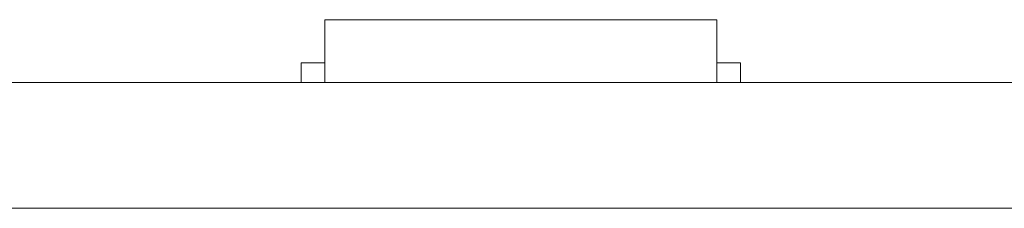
# Model space of a CAD drawing. Header units: inches. Extents: x -30 to 641, y 180 to 601.
# Tile 159 of 234: x 384.35 to 396.9, y 440.87 to 443.27. Entities that reach past the tile are written whole.
import ezdxf

# ---------------------------------------------------------------- set-up
doc = ezdxf.new("R2010")
doc.units = ezdxf.units.IN
doc.header["$MEASUREMENT"] = 0
doc.layers.add('1', color=7, linetype='Continuous')

# ---------------------------------------------------------------- blocks, each defined once
blk = doc.blocks.new('block 2067')
at = {"layer": '1', "color": 155, "lineweight": 18, "true_color": 0x4c7299}
blk.add_lwpolyline([(404.953, 442.474), (284.728, 442.474)], dxfattribs=at)
blk = doc.blocks.new('block 2108')
at = {"layer": '1', "color": 155, "lineweight": 18, "true_color": 0x4c7299}
blk.add_lwpolyline([(388.239, 443.274), (393.239, 443.274)], dxfattribs=at)
blk = doc.blocks.new('block 2109')
at = {"layer": '1', "color": 155, "lineweight": 18, "true_color": 0x4c7299}
blk.add_lwpolyline([(387.939, 442.724), (388.239, 442.724)], dxfattribs=at)
blk = doc.blocks.new('block 2110')
at = {"layer": '1', "color": 155, "lineweight": 18, "true_color": 0x4c7299}
blk.add_lwpolyline([(393.539, 442.724), (393.239, 442.724)], dxfattribs=at)
blk = doc.blocks.new('block 2311')
at = {"layer": '1', "color": 155, "lineweight": 18, "true_color": 0x4c7299}
blk.add_lwpolyline([(404.953, 440.874), (284.728, 440.874)], dxfattribs=at)
blk = doc.blocks.new('block 2341')
at = {"layer": '1', "color": 155, "lineweight": 18, "true_color": 0x4c7299}
blk.add_lwpolyline([(393.239, 443.274), (393.239, 442.474)], dxfattribs=at)
blk = doc.blocks.new('block 2342')
at = {"layer": '1', "color": 155, "lineweight": 18, "true_color": 0x4c7299}
blk.add_lwpolyline([(388.239, 443.274), (388.239, 442.474)], dxfattribs=at)
blk = doc.blocks.new('block 2343')
at = {"layer": '1', "color": 155, "lineweight": 18, "true_color": 0x4c7299}
blk.add_lwpolyline([(387.939, 442.724), (387.939, 442.474)], dxfattribs=at)
blk = doc.blocks.new('block 2344')
at = {"layer": '1', "color": 155, "lineweight": 18, "true_color": 0x4c7299}
blk.add_lwpolyline([(393.539, 442.724), (393.539, 442.474)], dxfattribs=at)
blk = doc.blocks.new('block 2487')
at = {"layer": '1', "color": 18, "lineweight": 13, "true_color": 0x4c0000}
blk.add_lwpolyline([(404.953, 442.474), (284.728, 442.474)], dxfattribs=at)
blk = doc.blocks.new('block 2496')
at = {"layer": '1', "color": 18, "lineweight": 13, "true_color": 0x4c0000}
blk.add_lwpolyline([(393.322, 442.474), (390.262, 442.474)], dxfattribs=at)
blk = doc.blocks.new('block 2518')
at = {"layer": '1', "color": 18, "lineweight": 13, "true_color": 0x4c0000}
blk.add_lwpolyline([(404.953, 442.474), (284.728, 442.474)], dxfattribs=at)
blk = doc.blocks.new('block 2563')
at = {"layer": '1', "color": 18, "lineweight": 13, "true_color": 0x4c0000}
blk.add_lwpolyline([(284.728, 442.474), (393.615, 442.474)], dxfattribs=at)
blk = doc.blocks.new('block 2576')
at = {"layer": '1', "color": 18, "lineweight": 13, "true_color": 0x4c0000}
blk.add_lwpolyline([(393.322, 442.474), (390.262, 442.474)], dxfattribs=at)
blk = doc.blocks.new('block 2577')
at = {"layer": '1', "color": 18, "lineweight": 13, "true_color": 0x4c0000}
blk.add_lwpolyline([(387.262, 442.474), (387.662, 442.474)], dxfattribs=at)
blk = doc.blocks.new('block 2616')
at = {"layer": '1', "color": 18, "lineweight": 13, "true_color": 0x4c0000}
blk.add_lwpolyline([(284.728, 442.474), (393.615, 442.474)], dxfattribs=at)
blk = doc.blocks.new('block 2723')
at = {"layer": '1', "color": 18, "lineweight": 13, "true_color": 0x4c0000}
blk.add_lwpolyline([(393.322, 442.474), (390.262, 442.474)], dxfattribs=at)
blk = doc.blocks.new('block 2733')
at = {"layer": '1', "color": 18, "lineweight": 13, "true_color": 0x4c0000}
blk.add_lwpolyline([(387.262, 442.474), (387.662, 442.474)], dxfattribs=at)
blk = doc.blocks.new('block 2740')
at = {"layer": '1', "color": 18, "lineweight": 13, "true_color": 0x4c0000}
blk.add_lwpolyline([(393.322, 442.474), (390.262, 442.474)], dxfattribs=at)
blk = doc.blocks.new('block 7444')
at = {"layer": '1', "color": 18, "lineweight": 13, "true_color": 0x4c0000}
blk.add_lwpolyline([(393.615, 442.474), (393.631, 442.474), (393.674, 442.474), (393.745, 442.474), (393.845, 442.474), (393.97, 442.474), (394.12, 442.474), (394.291, 442.474), (394.478, 442.474), (394.679, 442.474), (394.89, 442.474), (395.117, 442.474), (395.358, 442.474), (395.865, 442.474), (396.371, 442.474), (396.612, 442.474), (396.839, 442.474), (397.051, 442.474), (397.251, 442.474), (397.438, 442.474), (397.609, 442.474), (397.759, 442.474), (397.884, 442.474), (397.984, 442.474), (398.055, 442.474), (398.098, 442.474), (398.114, 442.474)], dxfattribs=at)
blk = doc.blocks.new('block 7551')
at = {"layer": '1', "color": 18, "lineweight": 13, "true_color": 0x4c0000}
for points in [[(292.04, 442.474), (329.444, 442.474), (366.849, 442.474), (385.551, 442.474), (390.227, 442.474), (392.565, 442.474), (393.78, 442.474), (397.75, 442.474), (398.763, 442.474), (401.101, 442.474), (475.91, 442.474), (513.314, 442.474), (522.666, 442.474), (527.341, 442.474)], [(523.263, 442.474), (522.332, 442.474), (520.136, 442.474), (517.062, 442.474), (498.359, 442.474), (423.55, 442.474), (414.199, 442.474), (409.523, 442.474), (408.687, 442.474), (406.394, 442.474), (403.321, 442.474), (398.645, 442.474), (389.294, 442.474), (351.889, 442.474), (314.485, 442.474), (295.782, 442.474)]]:
    blk.add_lwpolyline(points, dxfattribs=at)
blk = doc.blocks.new('block 7654')
at = {"layer": '1', "color": 18, "lineweight": 13, "true_color": 0x4c0000}
blk.add_open_spline([(386.072, 442.474), (386.077, 442.474), (386.083, 442.474), (386.083, 442.474), (386.083, 442.474), (386.091, 442.474), (386.091, 442.474), (386.091, 442.474), (386.102, 442.474), (386.102, 442.474), (386.102, 442.474), (386.115, 442.474), (386.115, 442.474), (386.115, 442.474), (386.129, 442.474), (386.129, 442.474), (386.129, 442.474), (386.146, 442.474), (386.146, 442.474), (386.146, 442.474), (386.164, 442.474), (386.164, 442.474), (386.164, 442.474), (386.184, 442.474), (386.184, 442.474), (386.184, 442.474), (386.204, 442.474), (386.204, 442.474), (386.204, 442.474), (386.226, 442.474), (386.226, 442.474), (386.226, 442.474), (386.249, 442.474), (386.249, 442.474), (386.249, 442.474), (386.272, 442.474), (386.272, 442.474), (386.272, 442.474), (386.322, 442.474), (386.322, 442.474), (386.322, 442.474), (386.372, 442.474), (386.372, 442.474), (386.372, 442.474), (386.396, 442.474), (386.396, 442.474), (386.396, 442.474), (386.419, 442.474), (386.419, 442.474), (386.419, 442.474), (386.44, 442.474), (386.44, 442.474), (386.44, 442.474), (386.461, 442.474), (386.461, 442.474), (386.461, 442.474), (386.48, 442.474), (386.48, 442.474), (386.48, 442.474), (386.498, 442.474), (386.498, 442.474), (386.498, 442.474), (386.515, 442.474), (386.515, 442.474), (386.515, 442.474), (386.53, 442.474), (386.53, 442.474), (386.53, 442.474), (386.543, 442.474), (386.543, 442.474), (386.543, 442.474), (386.554, 442.474), (386.554, 442.474), (386.554, 442.474), (386.562, 442.474), (386.562, 442.474), (386.562, 442.474), (386.568, 442.474), (386.568, 442.474), (386.568, 442.474), (386.562, 442.474), (386.562, 442.474), (386.562, 442.474), (386.554, 442.474), (386.554, 442.474), (386.554, 442.474), (386.543, 442.474), (386.543, 442.474), (386.543, 442.474), (386.53, 442.474), (386.53, 442.474), (386.53, 442.474), (386.515, 442.474), (386.515, 442.474), (386.515, 442.474), (386.498, 442.474), (386.498, 442.474), (386.498, 442.474), (386.48, 442.474), (386.48, 442.474), (386.48, 442.474), (386.461, 442.474), (386.461, 442.474), (386.461, 442.474), (386.44, 442.474), (386.44, 442.474), (386.44, 442.474), (386.419, 442.474), (386.419, 442.474), (386.419, 442.474), (386.396, 442.474), (386.396, 442.474), (386.396, 442.474), (386.372, 442.474), (386.372, 442.474), (386.372, 442.474), (386.322, 442.474), (386.322, 442.474), (386.322, 442.474), (386.272, 442.474), (386.272, 442.474), (386.272, 442.474), (386.249, 442.474), (386.249, 442.474), (386.249, 442.474), (386.226, 442.474), (386.226, 442.474), (386.226, 442.474), (386.204, 442.474), (386.204, 442.474), (386.204, 442.474), (386.184, 442.474), (386.184, 442.474), (386.184, 442.474), (386.164, 442.474), (386.164, 442.474), (386.164, 442.474), (386.146, 442.474), (386.146, 442.474), (386.146, 442.474), (386.129, 442.474), (386.129, 442.474), (386.129, 442.474), (386.115, 442.474), (386.115, 442.474), (386.115, 442.474), (386.102, 442.474), (386.102, 442.474), (386.102, 442.474), (386.091, 442.474), (386.091, 442.474), (386.091, 442.474), (386.083, 442.474), (386.083, 442.474), (386.083, 442.474), (386.077, 442.474), (386.077, 442.474)], degree=3, knots=[0, 0, 0, 0, 1, 1, 1, 2, 2, 2, 3, 3, 3, 4, 4, 4, 5, 5, 5, 6, 6, 6, 7, 7, 7, 8, 8, 8, 9, 9, 9, 10, 10, 10, 11, 11, 11, 12, 12, 12, 13, 13, 13, 14, 14, 14, 15, 15, 15, 16, 16, 16, 17, 17, 17, 18, 18, 18, 19, 19, 19, 20, 20, 20, 21, 21, 21, 22, 22, 22, 23, 23, 23, 24, 24, 24, 25, 25, 25, 26, 26, 26, 27, 27, 27, 28, 28, 28, 29, 29, 29, 30, 30, 30, 31, 31, 31, 32, 32, 32, 33, 33, 33, 34, 34, 34, 35, 35, 35, 36, 36, 36, 37, 37, 37, 38, 38, 38, 39, 39, 39, 40, 40, 40, 41, 41, 41, 42, 42, 42, 43, 43, 43, 44, 44, 44, 45, 45, 45, 46, 46, 46, 47, 47, 47, 48, 48, 48, 49, 49, 49, 50, 50, 50, 51, 51, 51, 52, 52, 52, 52], dxfattribs=at)
blk = doc.blocks.new('block 7655')
at = {"layer": '1', "color": 18, "lineweight": 13, "true_color": 0x4c0000}
blk.add_open_spline([(394.872, 442.474), (394.877, 442.474), (394.883, 442.474), (394.883, 442.474), (394.883, 442.474), (394.891, 442.474), (394.891, 442.474), (394.891, 442.474), (394.902, 442.474), (394.902, 442.474), (394.902, 442.474), (394.915, 442.474), (394.915, 442.474), (394.915, 442.474), (394.929, 442.474), (394.929, 442.474), (394.929, 442.474), (394.946, 442.474), (394.946, 442.474), (394.946, 442.474), (394.964, 442.474), (394.964, 442.474), (394.964, 442.474), (394.984, 442.474), (394.984, 442.474), (394.984, 442.474), (395.004, 442.474), (395.004, 442.474), (395.004, 442.474), (395.026, 442.474), (395.026, 442.474), (395.026, 442.474), (395.049, 442.474), (395.049, 442.474), (395.049, 442.474), (395.072, 442.474), (395.072, 442.474), (395.072, 442.474), (395.122, 442.474), (395.122, 442.474), (395.122, 442.474), (395.172, 442.474), (395.172, 442.474), (395.172, 442.474), (395.196, 442.474), (395.196, 442.474), (395.196, 442.474), (395.219, 442.474), (395.219, 442.474), (395.219, 442.474), (395.24, 442.474), (395.24, 442.474), (395.24, 442.474), (395.261, 442.474), (395.261, 442.474), (395.261, 442.474), (395.28, 442.474), (395.28, 442.474), (395.28, 442.474), (395.298, 442.474), (395.298, 442.474), (395.298, 442.474), (395.315, 442.474), (395.315, 442.474), (395.315, 442.474), (395.33, 442.474), (395.33, 442.474), (395.33, 442.474), (395.343, 442.474), (395.343, 442.474), (395.343, 442.474), (395.354, 442.474), (395.354, 442.474), (395.354, 442.474), (395.362, 442.474), (395.362, 442.474), (395.362, 442.474), (395.368, 442.474), (395.368, 442.474), (395.368, 442.474), (395.362, 442.474), (395.362, 442.474), (395.362, 442.474), (395.354, 442.474), (395.354, 442.474), (395.354, 442.474), (395.343, 442.474), (395.343, 442.474), (395.343, 442.474), (395.33, 442.474), (395.33, 442.474), (395.33, 442.474), (395.315, 442.474), (395.315, 442.474), (395.315, 442.474), (395.298, 442.474), (395.298, 442.474), (395.298, 442.474), (395.28, 442.474), (395.28, 442.474), (395.28, 442.474), (395.261, 442.474), (395.261, 442.474), (395.261, 442.474), (395.24, 442.474), (395.24, 442.474), (395.24, 442.474), (395.219, 442.474), (395.219, 442.474), (395.219, 442.474), (395.196, 442.474), (395.196, 442.474), (395.196, 442.474), (395.172, 442.474), (395.172, 442.474), (395.172, 442.474), (395.122, 442.474), (395.122, 442.474), (395.122, 442.474), (395.072, 442.474), (395.072, 442.474), (395.072, 442.474), (395.049, 442.474), (395.049, 442.474), (395.049, 442.474), (395.026, 442.474), (395.026, 442.474), (395.026, 442.474), (395.004, 442.474), (395.004, 442.474), (395.004, 442.474), (394.984, 442.474), (394.984, 442.474), (394.984, 442.474), (394.964, 442.474), (394.964, 442.474), (394.964, 442.474), (394.946, 442.474), (394.946, 442.474), (394.946, 442.474), (394.929, 442.474), (394.929, 442.474), (394.929, 442.474), (394.915, 442.474), (394.915, 442.474), (394.915, 442.474), (394.902, 442.474), (394.902, 442.474), (394.902, 442.474), (394.891, 442.474), (394.891, 442.474), (394.891, 442.474), (394.883, 442.474), (394.883, 442.474), (394.883, 442.474), (394.877, 442.474), (394.877, 442.474)], degree=3, knots=[0, 0, 0, 0, 1, 1, 1, 2, 2, 2, 3, 3, 3, 4, 4, 4, 5, 5, 5, 6, 6, 6, 7, 7, 7, 8, 8, 8, 9, 9, 9, 10, 10, 10, 11, 11, 11, 12, 12, 12, 13, 13, 13, 14, 14, 14, 15, 15, 15, 16, 16, 16, 17, 17, 17, 18, 18, 18, 19, 19, 19, 20, 20, 20, 21, 21, 21, 22, 22, 22, 23, 23, 23, 24, 24, 24, 25, 25, 25, 26, 26, 26, 27, 27, 27, 28, 28, 28, 29, 29, 29, 30, 30, 30, 31, 31, 31, 32, 32, 32, 33, 33, 33, 34, 34, 34, 35, 35, 35, 36, 36, 36, 37, 37, 37, 38, 38, 38, 39, 39, 39, 40, 40, 40, 41, 41, 41, 42, 42, 42, 43, 43, 43, 44, 44, 44, 45, 45, 45, 46, 46, 46, 47, 47, 47, 48, 48, 48, 49, 49, 49, 50, 50, 50, 51, 51, 51, 52, 52, 52, 52], dxfattribs=at)
blk = doc.blocks.new('block 7656')
at = {"layer": '1', "color": 18, "lineweight": 13, "true_color": 0x4c0000}
blk.add_open_spline([(393.622, 442.474), (393.446, 442.474), (393.269, 442.474), (393.092, 442.474), (393.056, 442.474), (393.021, 442.474), (392.985, 442.474), (392.077, 442.474), (391.17, 442.474), (390.262, 442.474), (390.165, 442.474), (390.069, 442.474), (389.972, 442.474), (390.069, 442.474), (390.165, 442.474), (390.262, 442.474), (391.17, 442.474), (392.077, 442.474), (392.985, 442.474), (393.021, 442.474), (393.056, 442.474), (393.092, 442.474), (393.269, 442.474), (393.446, 442.474), (393.622, 442.474), (393.422, 442.474), (393.222, 442.474), (393.022, 442.474), (393.222, 442.474), (393.422, 442.474), (393.622, 442.474)], degree=3, knots=[0, 0, 0, 0, 1, 1, 1, 2, 2, 2, 3, 3, 3, 4, 4, 4, 5, 5, 5, 6, 6, 6, 7, 7, 7, 8, 8, 8, 9, 9, 9, 10, 10, 10, 10], dxfattribs=at)
blk = doc.blocks.new('block 7657')
at = {"layer": '1', "color": 18, "lineweight": 13, "true_color": 0x4c0000}
blk.add_open_spline([(393.622, 442.474), (393.446, 442.474), (393.269, 442.474), (393.092, 442.474), (393.056, 442.474), (393.021, 442.474), (392.985, 442.474), (392.077, 442.474), (391.17, 442.474), (390.262, 442.474), (390.165, 442.474), (390.069, 442.474), (389.972, 442.474), (390.069, 442.474), (390.165, 442.474), (390.262, 442.474), (391.17, 442.474), (392.077, 442.474), (392.985, 442.474), (393.021, 442.474), (393.056, 442.474), (393.092, 442.474), (393.269, 442.474), (393.446, 442.474), (393.622, 442.474), (393.422, 442.474), (393.222, 442.474), (393.022, 442.474), (393.222, 442.474), (393.422, 442.474), (393.622, 442.474)], degree=3, knots=[0, 0, 0, 0, 1, 1, 1, 2, 2, 2, 3, 3, 3, 4, 4, 4, 5, 5, 5, 6, 6, 6, 7, 7, 7, 8, 8, 8, 9, 9, 9, 10, 10, 10, 10], dxfattribs=at)
blk = doc.blocks.new('block 7658')
at = {"layer": '1', "color": 18, "lineweight": 13, "true_color": 0x4c0000}
blk.add_open_spline([(389.183, 442.474), (389.279, 442.474), (389.376, 442.474), (389.472, 442.474), (389.376, 442.474), (389.279, 442.474), (389.183, 442.474), (388.942, 442.474), (388.701, 442.474), (388.46, 442.474), (388.424, 442.474), (388.388, 442.474), (388.353, 442.474), (388.176, 442.474), (387.999, 442.474), (387.822, 442.474), (388.022, 442.474), (388.222, 442.474), (388.422, 442.474), (388.222, 442.474), (388.022, 442.474), (387.822, 442.474), (387.999, 442.474), (388.176, 442.474), (388.353, 442.474), (388.388, 442.474), (388.424, 442.474), (388.46, 442.474), (388.701, 442.474), (388.942, 442.474), (389.183, 442.474)], degree=3, knots=[0, 0, 0, 0, 1, 1, 1, 2, 2, 2, 3, 3, 3, 4, 4, 4, 5, 5, 5, 6, 6, 6, 7, 7, 7, 8, 8, 8, 9, 9, 9, 10, 10, 10, 10], dxfattribs=at)
blk = doc.blocks.new('block 7659')
at = {"layer": '1', "color": 18, "lineweight": 13, "true_color": 0x4c0000}
blk.add_open_spline([(389.183, 442.474), (389.279, 442.474), (389.376, 442.474), (389.472, 442.474), (389.376, 442.474), (389.279, 442.474), (389.183, 442.474), (388.942, 442.474), (388.701, 442.474), (388.46, 442.474), (388.424, 442.474), (388.388, 442.474), (388.353, 442.474), (388.176, 442.474), (387.999, 442.474), (387.822, 442.474), (388.022, 442.474), (388.222, 442.474), (388.422, 442.474), (388.222, 442.474), (388.022, 442.474), (387.822, 442.474), (387.999, 442.474), (388.176, 442.474), (388.353, 442.474), (388.388, 442.474), (388.424, 442.474), (388.46, 442.474), (388.701, 442.474), (388.942, 442.474), (389.183, 442.474)], degree=3, knots=[0, 0, 0, 0, 1, 1, 1, 2, 2, 2, 3, 3, 3, 4, 4, 4, 5, 5, 5, 6, 6, 6, 7, 7, 7, 8, 8, 8, 9, 9, 9, 10, 10, 10, 10], dxfattribs=at)
blk = doc.blocks.new('block 7962')
at = {"layer": '1', "color": 18, "lineweight": 13, "true_color": 0x4c0000}
blk.add_lwpolyline([(393.615, 442.474), (393.631, 442.474), (393.674, 442.474), (393.745, 442.474), (393.845, 442.474), (393.97, 442.474), (394.12, 442.474), (394.291, 442.474), (394.478, 442.474), (394.679, 442.474), (394.89, 442.474), (395.117, 442.474), (395.358, 442.474), (395.865, 442.474), (396.371, 442.474), (396.612, 442.474), (396.839, 442.474), (397.051, 442.474), (397.251, 442.474), (397.438, 442.474), (397.609, 442.474), (397.759, 442.474), (397.884, 442.474), (397.984, 442.474), (398.055, 442.474), (398.098, 442.474), (398.114, 442.474)], dxfattribs=at)
blk = doc.blocks.new('block 8132')
at = {"layer": '1', "color": 18, "lineweight": 13, "true_color": 0x4c0000}
blk.add_open_spline([(394.872, 442.474), (394.877, 442.474), (394.883, 442.474), (394.883, 442.474), (394.883, 442.474), (394.891, 442.474), (394.891, 442.474), (394.891, 442.474), (394.902, 442.474), (394.902, 442.474), (394.902, 442.474), (394.915, 442.474), (394.915, 442.474), (394.915, 442.474), (394.929, 442.474), (394.929, 442.474), (394.929, 442.474), (394.946, 442.474), (394.946, 442.474), (394.946, 442.474), (394.964, 442.474), (394.964, 442.474), (394.964, 442.474), (394.984, 442.474), (394.984, 442.474), (394.984, 442.474), (395.004, 442.474), (395.004, 442.474), (395.004, 442.474), (395.026, 442.474), (395.026, 442.474), (395.026, 442.474), (395.049, 442.474), (395.049, 442.474), (395.049, 442.474), (395.072, 442.474), (395.072, 442.474), (395.072, 442.474), (395.122, 442.474), (395.122, 442.474), (395.122, 442.474), (395.172, 442.474), (395.172, 442.474), (395.172, 442.474), (395.196, 442.474), (395.196, 442.474), (395.196, 442.474), (395.219, 442.474), (395.219, 442.474), (395.219, 442.474), (395.24, 442.474), (395.24, 442.474), (395.24, 442.474), (395.261, 442.474), (395.261, 442.474), (395.261, 442.474), (395.28, 442.474), (395.28, 442.474), (395.28, 442.474), (395.298, 442.474), (395.298, 442.474), (395.298, 442.474), (395.315, 442.474), (395.315, 442.474), (395.315, 442.474), (395.33, 442.474), (395.33, 442.474), (395.33, 442.474), (395.343, 442.474), (395.343, 442.474), (395.343, 442.474), (395.354, 442.474), (395.354, 442.474), (395.354, 442.474), (395.362, 442.474), (395.362, 442.474), (395.362, 442.474), (395.368, 442.474), (395.368, 442.474), (395.368, 442.474), (395.362, 442.474), (395.362, 442.474), (395.362, 442.474), (395.354, 442.474), (395.354, 442.474), (395.354, 442.474), (395.343, 442.474), (395.343, 442.474), (395.343, 442.474), (395.33, 442.474), (395.33, 442.474), (395.33, 442.474), (395.315, 442.474), (395.315, 442.474), (395.315, 442.474), (395.298, 442.474), (395.298, 442.474), (395.298, 442.474), (395.28, 442.474), (395.28, 442.474), (395.28, 442.474), (395.261, 442.474), (395.261, 442.474), (395.261, 442.474), (395.24, 442.474), (395.24, 442.474), (395.24, 442.474), (395.219, 442.474), (395.219, 442.474), (395.219, 442.474), (395.196, 442.474), (395.196, 442.474), (395.196, 442.474), (395.172, 442.474), (395.172, 442.474), (395.172, 442.474), (395.122, 442.474), (395.122, 442.474), (395.122, 442.474), (395.072, 442.474), (395.072, 442.474), (395.072, 442.474), (395.049, 442.474), (395.049, 442.474), (395.049, 442.474), (395.026, 442.474), (395.026, 442.474), (395.026, 442.474), (395.004, 442.474), (395.004, 442.474), (395.004, 442.474), (394.984, 442.474), (394.984, 442.474), (394.984, 442.474), (394.964, 442.474), (394.964, 442.474), (394.964, 442.474), (394.946, 442.474), (394.946, 442.474), (394.946, 442.474), (394.929, 442.474), (394.929, 442.474), (394.929, 442.474), (394.915, 442.474), (394.915, 442.474), (394.915, 442.474), (394.902, 442.474), (394.902, 442.474), (394.902, 442.474), (394.891, 442.474), (394.891, 442.474), (394.891, 442.474), (394.883, 442.474), (394.883, 442.474), (394.883, 442.474), (394.877, 442.474), (394.877, 442.474)], degree=3, knots=[0, 0, 0, 0, 1, 1, 1, 2, 2, 2, 3, 3, 3, 4, 4, 4, 5, 5, 5, 6, 6, 6, 7, 7, 7, 8, 8, 8, 9, 9, 9, 10, 10, 10, 11, 11, 11, 12, 12, 12, 13, 13, 13, 14, 14, 14, 15, 15, 15, 16, 16, 16, 17, 17, 17, 18, 18, 18, 19, 19, 19, 20, 20, 20, 21, 21, 21, 22, 22, 22, 23, 23, 23, 24, 24, 24, 25, 25, 25, 26, 26, 26, 27, 27, 27, 28, 28, 28, 29, 29, 29, 30, 30, 30, 31, 31, 31, 32, 32, 32, 33, 33, 33, 34, 34, 34, 35, 35, 35, 36, 36, 36, 37, 37, 37, 38, 38, 38, 39, 39, 39, 40, 40, 40, 41, 41, 41, 42, 42, 42, 43, 43, 43, 44, 44, 44, 45, 45, 45, 46, 46, 46, 47, 47, 47, 48, 48, 48, 49, 49, 49, 50, 50, 50, 51, 51, 51, 52, 52, 52, 52], dxfattribs=at)
blk = doc.blocks.new('block 8138')
at = {"layer": '1', "color": 18, "lineweight": 13, "true_color": 0x4c0000}
blk.add_open_spline([(389.183, 442.474), (389.279, 442.474), (389.376, 442.474), (389.472, 442.474), (389.376, 442.474), (389.279, 442.474), (389.183, 442.474), (388.942, 442.474), (388.701, 442.474), (388.46, 442.474), (388.424, 442.474), (388.388, 442.474), (388.353, 442.474), (388.176, 442.474), (387.999, 442.474), (387.822, 442.474), (388.022, 442.474), (388.222, 442.474), (388.422, 442.474), (388.222, 442.474), (388.022, 442.474), (387.822, 442.474), (387.999, 442.474), (388.176, 442.474), (388.353, 442.474), (388.388, 442.474), (388.424, 442.474), (388.46, 442.474), (388.701, 442.474), (388.942, 442.474), (389.183, 442.474)], degree=3, knots=[0, 0, 0, 0, 1, 1, 1, 2, 2, 2, 3, 3, 3, 4, 4, 4, 5, 5, 5, 6, 6, 6, 7, 7, 7, 8, 8, 8, 9, 9, 9, 10, 10, 10, 10], dxfattribs=at)
blk = doc.blocks.new('block 8143')
at = {"layer": '1', "color": 18, "lineweight": 13, "true_color": 0x4c0000}
blk.add_open_spline([(386.072, 442.474), (386.077, 442.474), (386.083, 442.474), (386.083, 442.474), (386.083, 442.474), (386.091, 442.474), (386.091, 442.474), (386.091, 442.474), (386.102, 442.474), (386.102, 442.474), (386.102, 442.474), (386.115, 442.474), (386.115, 442.474), (386.115, 442.474), (386.129, 442.474), (386.129, 442.474), (386.129, 442.474), (386.146, 442.474), (386.146, 442.474), (386.146, 442.474), (386.164, 442.474), (386.164, 442.474), (386.164, 442.474), (386.184, 442.474), (386.184, 442.474), (386.184, 442.474), (386.204, 442.474), (386.204, 442.474), (386.204, 442.474), (386.226, 442.474), (386.226, 442.474), (386.226, 442.474), (386.249, 442.474), (386.249, 442.474), (386.249, 442.474), (386.272, 442.474), (386.272, 442.474), (386.272, 442.474), (386.322, 442.474), (386.322, 442.474), (386.322, 442.474), (386.372, 442.474), (386.372, 442.474), (386.372, 442.474), (386.396, 442.474), (386.396, 442.474), (386.396, 442.474), (386.419, 442.474), (386.419, 442.474), (386.419, 442.474), (386.44, 442.474), (386.44, 442.474), (386.44, 442.474), (386.461, 442.474), (386.461, 442.474), (386.461, 442.474), (386.48, 442.474), (386.48, 442.474), (386.48, 442.474), (386.498, 442.474), (386.498, 442.474), (386.498, 442.474), (386.515, 442.474), (386.515, 442.474), (386.515, 442.474), (386.53, 442.474), (386.53, 442.474), (386.53, 442.474), (386.543, 442.474), (386.543, 442.474), (386.543, 442.474), (386.554, 442.474), (386.554, 442.474), (386.554, 442.474), (386.562, 442.474), (386.562, 442.474), (386.562, 442.474), (386.568, 442.474), (386.568, 442.474), (386.568, 442.474), (386.562, 442.474), (386.562, 442.474), (386.562, 442.474), (386.554, 442.474), (386.554, 442.474), (386.554, 442.474), (386.543, 442.474), (386.543, 442.474), (386.543, 442.474), (386.53, 442.474), (386.53, 442.474), (386.53, 442.474), (386.515, 442.474), (386.515, 442.474), (386.515, 442.474), (386.498, 442.474), (386.498, 442.474), (386.498, 442.474), (386.48, 442.474), (386.48, 442.474), (386.48, 442.474), (386.461, 442.474), (386.461, 442.474), (386.461, 442.474), (386.44, 442.474), (386.44, 442.474), (386.44, 442.474), (386.419, 442.474), (386.419, 442.474), (386.419, 442.474), (386.396, 442.474), (386.396, 442.474), (386.396, 442.474), (386.372, 442.474), (386.372, 442.474), (386.372, 442.474), (386.322, 442.474), (386.322, 442.474), (386.322, 442.474), (386.272, 442.474), (386.272, 442.474), (386.272, 442.474), (386.249, 442.474), (386.249, 442.474), (386.249, 442.474), (386.226, 442.474), (386.226, 442.474), (386.226, 442.474), (386.204, 442.474), (386.204, 442.474), (386.204, 442.474), (386.184, 442.474), (386.184, 442.474), (386.184, 442.474), (386.164, 442.474), (386.164, 442.474), (386.164, 442.474), (386.146, 442.474), (386.146, 442.474), (386.146, 442.474), (386.129, 442.474), (386.129, 442.474), (386.129, 442.474), (386.115, 442.474), (386.115, 442.474), (386.115, 442.474), (386.102, 442.474), (386.102, 442.474), (386.102, 442.474), (386.091, 442.474), (386.091, 442.474), (386.091, 442.474), (386.083, 442.474), (386.083, 442.474), (386.083, 442.474), (386.077, 442.474), (386.077, 442.474)], degree=3, knots=[0, 0, 0, 0, 1, 1, 1, 2, 2, 2, 3, 3, 3, 4, 4, 4, 5, 5, 5, 6, 6, 6, 7, 7, 7, 8, 8, 8, 9, 9, 9, 10, 10, 10, 11, 11, 11, 12, 12, 12, 13, 13, 13, 14, 14, 14, 15, 15, 15, 16, 16, 16, 17, 17, 17, 18, 18, 18, 19, 19, 19, 20, 20, 20, 21, 21, 21, 22, 22, 22, 23, 23, 23, 24, 24, 24, 25, 25, 25, 26, 26, 26, 27, 27, 27, 28, 28, 28, 29, 29, 29, 30, 30, 30, 31, 31, 31, 32, 32, 32, 33, 33, 33, 34, 34, 34, 35, 35, 35, 36, 36, 36, 37, 37, 37, 38, 38, 38, 39, 39, 39, 40, 40, 40, 41, 41, 41, 42, 42, 42, 43, 43, 43, 44, 44, 44, 45, 45, 45, 46, 46, 46, 47, 47, 47, 48, 48, 48, 49, 49, 49, 50, 50, 50, 51, 51, 51, 52, 52, 52, 52], dxfattribs=at)
blk = doc.blocks.new('block 8151')
at = {"layer": '1', "color": 18, "lineweight": 13, "true_color": 0x4c0000}
blk.add_open_spline([(389.183, 442.474), (389.279, 442.474), (389.376, 442.474), (389.472, 442.474), (389.376, 442.474), (389.279, 442.474), (389.183, 442.474), (388.942, 442.474), (388.701, 442.474), (388.46, 442.474), (388.424, 442.474), (388.388, 442.474), (388.353, 442.474), (388.176, 442.474), (387.999, 442.474), (387.822, 442.474), (388.022, 442.474), (388.222, 442.474), (388.422, 442.474), (388.222, 442.474), (388.022, 442.474), (387.822, 442.474), (387.999, 442.474), (388.176, 442.474), (388.353, 442.474), (388.388, 442.474), (388.424, 442.474), (388.46, 442.474), (388.701, 442.474), (388.942, 442.474), (389.183, 442.474)], degree=3, knots=[0, 0, 0, 0, 1, 1, 1, 2, 2, 2, 3, 3, 3, 4, 4, 4, 5, 5, 5, 6, 6, 6, 7, 7, 7, 8, 8, 8, 9, 9, 9, 10, 10, 10, 10], dxfattribs=at)
blk = doc.blocks.new('block 8161')
at = {"layer": '1', "color": 18, "lineweight": 13, "true_color": 0x4c0000}
blk.add_open_spline([(393.622, 442.474), (393.446, 442.474), (393.269, 442.474), (393.092, 442.474), (393.056, 442.474), (393.021, 442.474), (392.985, 442.474), (392.077, 442.474), (391.17, 442.474), (390.262, 442.474), (390.165, 442.474), (390.069, 442.474), (389.972, 442.474), (390.069, 442.474), (390.165, 442.474), (390.262, 442.474), (391.17, 442.474), (392.077, 442.474), (392.985, 442.474), (393.021, 442.474), (393.056, 442.474), (393.092, 442.474), (393.269, 442.474), (393.446, 442.474), (393.622, 442.474), (393.422, 442.474), (393.222, 442.474), (393.022, 442.474), (393.222, 442.474), (393.422, 442.474), (393.622, 442.474)], degree=3, knots=[0, 0, 0, 0, 1, 1, 1, 2, 2, 2, 3, 3, 3, 4, 4, 4, 5, 5, 5, 6, 6, 6, 7, 7, 7, 8, 8, 8, 9, 9, 9, 10, 10, 10, 10], dxfattribs=at)
blk = doc.blocks.new('block 8171')
at = {"layer": '1', "color": 18, "lineweight": 13, "true_color": 0x4c0000}
blk.add_open_spline([(393.622, 442.474), (393.446, 442.474), (393.269, 442.474), (393.092, 442.474), (393.056, 442.474), (393.021, 442.474), (392.985, 442.474), (392.077, 442.474), (391.17, 442.474), (390.262, 442.474), (390.165, 442.474), (390.069, 442.474), (389.972, 442.474), (390.069, 442.474), (390.165, 442.474), (390.262, 442.474), (391.17, 442.474), (392.077, 442.474), (392.985, 442.474), (393.021, 442.474), (393.056, 442.474), (393.092, 442.474), (393.269, 442.474), (393.446, 442.474), (393.622, 442.474), (393.422, 442.474), (393.222, 442.474), (393.022, 442.474), (393.222, 442.474), (393.422, 442.474), (393.622, 442.474)], degree=3, knots=[0, 0, 0, 0, 1, 1, 1, 2, 2, 2, 3, 3, 3, 4, 4, 4, 5, 5, 5, 6, 6, 6, 7, 7, 7, 8, 8, 8, 9, 9, 9, 10, 10, 10, 10], dxfattribs=at)

msp = doc.modelspace()

# ---------------------------------------------------------------- block references
at = {"layer": '1'}
for name in ['block 2108', 'block 2342', 'block 2341', 'block 2109', 'block 2343', 'block 2110', 'block 2344', 'block 7551', 'block 2067', 'block 2487', 'block 2518', 'block 2563', 'block 2616', 'block 7654', 'block 8143', 'block 2577', 'block 2733', 'block 7658', 'block 7659', 'block 8138', 'block 8151', 'block 7656', 'block 7657', 'block 8161', 'block 8171', 'block 2496', 'block 2576', 'block 2723', 'block 2740', 'block 7444', 'block 7962', 'block 7655', 'block 8132', 'block 2311']:
    msp.add_blockref(name, (0, 0), dxfattribs=at)

doc.saveas('drawing.dxf')
